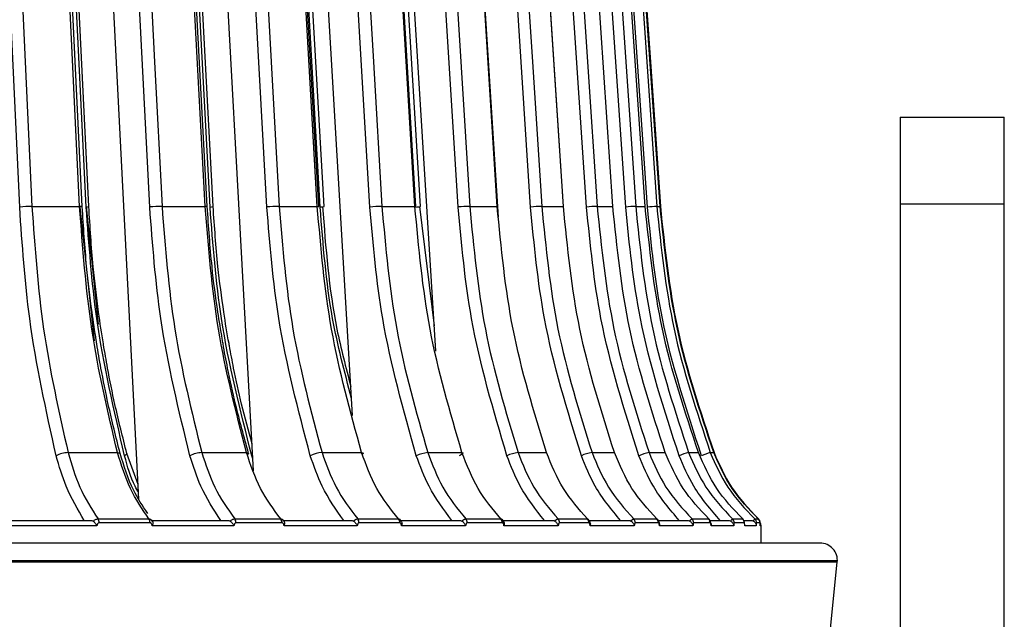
# Model space of a CAD drawing. Header units: millimetres. Extents: x -225 to 131, y -98 to 190.
# Tile 17 of 19: x 75 to 131, y -5 to 30. Entities that reach past the tile are written whole.
import ezdxf

# ---------------------------------------------------------------- set-up
doc = ezdxf.new("R2010")
doc.units = ezdxf.units.MM

msp = doc.modelspace()

# ---------------------------------------------------------------- linework, layer by layer
at = {"color": 7, "linetype": 'Continuous', "lineweight": 25}
for p, q in [((98.379, 56.725), (100.736, 18.872)), ((81.697, 2.03), (78.953, 55.614)), ((88.297, 3.658), (85.418, 55.614)), ((93.992, 6.844), (91.11, 55.614)), ((98.782, 10.539), (95.976, 55.614)), ((125.5, 24), (125.5, -10.5)), ((125.5, 24), (131.5, 24)), ((131.5, -37.5), (131.5, 24)), ((102.396, 18.251), (102.126, 22.414)), ((75.54, 18.872), (78.284, 18.872)), ((78.29, 18.837), (79.112, 11.134)), ((78.663, 18.872), (79.341, 12.09)), ((83.026, 18.872), (85.51, 18.872)), ((89.76, 18.872), (91.962, 18.872)), ((95.681, 18.872), (97.58, 18.872)), ((97.641, 18.837), (97.639, 18.869)), ((97.838, 18.872), (98.691, 12.002)), ((100.736, 18.872), (102.315, 18.872)), ((104.878, 18.872), (106.124, 18.872)), ((108.07, 18.872), (108.971, 18.872)), ((110.284, 18.872), (110.832, 18.872)), ((111.499, 18.872), (111.688, 18.872)), ((111.705, 18.872), (111.699, 18.871)), ((131.5, 19), (125.5, 19)), ((77.618, 4.702), (80.458, 4.702)), ((81.654, 2.868), (81.001, 4.655)), ((85.312, 4.702), (87.883, 4.702)), ((88.247, 4.555), (88.192, 4.526)), ((92.233, 4.702), (94.511, 4.702)), ((98.318, 4.702), (100.284, 4.702)), ((103.514, 4.702), (105.149, 4.702)), ((107.772, 4.702), (109.061, 4.702)), ((111.054, 4.702), (111.986, 4.702)), ((113.33, 4.702), (113.897, 4.702)), ((114.58, 4.702), (114.776, 4.702)), ((88.258, 4.351), (88.192, 4.526)), ((74.113, 0.8), (78.908, 0.8)), ((79.343, 0.888), (82.264, 0.888)), ((82.331, 0.668), (79.408, 0.668)), ((82.408, 0.8), (86.788, 0.8)), ((87.21, 0.888), (89.854, 0.888)), ((89.927, 0.668), (87.281, 0.668)), ((89.956, 0.8), (93.882, 0.8)), ((94.286, 0.888), (96.63, 0.888)), ((96.709, 0.668), (94.363, 0.668)), ((96.69, 0.8), (100.126, 0.8)), ((100.509, 0.888), (102.53, 0.888)), ((102.615, 0.668), (100.591, 0.668)), ((102.548, 0.8), (105.463, 0.8)), ((105.821, 0.888), (107.503, 0.888)), ((107.591, 0.668), (105.908, 0.668)), ((107.584, 0.8), (109.845, 0.8)), ((110.176, 0.888), (111.502, 0.888)), ((111.593, 0.668), (110.266, 0.668)), ((111.561, 0.8), (113.232, 0.8)), ((113.532, 0.888), (114.491, 0.888)), ((114.585, 0.668), (113.625, 0.668)), ((114.531, 0.8), (115.594, 0.8)), ((115.86, 0.888), (116.443, 0.888)), ((116.538, 0.668), (115.955, 0.668)), ((116.508, 0.8), (116.908, 0.8)), ((117.139, 0.888), (117.341, 0.888)), ((117.437, 0.668), (117.235, 0.668)), ((79.271, 0.5), (74.134, 0.5)), ((87.157, 0.5), (82.464, 0.5)), ((94.253, 0.5), (90.047, 0.5)), ((100.495, 0.5), (96.814, 0.5)), ((105.828, 0.5), (102.705, 0.5)), ((110.202, 0.5), (107.665, 0.5)), ((113.578, 0.5), (111.651, 0.5)), ((115.925, 0.5), (114.625, 0.5)), ((117.223, 0.5), (116.562, 0.5)), ((117.5, 0.5), (117.443, 0.5)), ((117.5, -0.5), (117.5, 0.5)), ((-121.894, -1.5), (121.894, -1.5)), ((121.889, -1.6), (-121.889, -1.6)), ((121.095, -9.5), (121.889, -1.6))]:
    msp.add_line(p, q, dxfattribs=at)
at = {"color": 7, "linetype": 'Continuous', "lineweight": 25, "flags": 128}
for points in [[(74.833, 18.837), (73.846, 40.035), (73.071, 56.691)], [(73.778, 56.725), (74.377, 43.855), (74.765, 35.527), (75.153, 27.2), (75.54, 18.872)], [(78.284, 18.872), (77.657, 31.742), (77.252, 40.07), (76.846, 48.398), (76.441, 56.725)], [(78.434, 18.862), (77.541, 37.197), (76.591, 56.715)], [(78.665, 18.837), (77.628, 40.035), (76.813, 56.691)], [(78.811, 18.862), (77.914, 37.197), (76.959, 56.715)], [(82.319, 18.837), (81.234, 40.035), (80.381, 56.691)], [(81.088, 56.725), (81.747, 43.855), (82.173, 35.527), (82.6, 27.2), (83.026, 18.872)], [(85.51, 18.872), (84.826, 31.742), (84.383, 40.07), (83.941, 48.398), (83.498, 56.725)], [(85.627, 18.863), (84.653, 37.198), (83.615, 56.717)], [(89.06, 18.837), (87.885, 40.035), (86.963, 56.691)], [(87.663, 56.725), (88.376, 43.855), (88.837, 35.527), (89.299, 27.2), (89.76, 18.872)], [(91.962, 18.872), (91.226, 31.742), (90.751, 40.07), (90.275, 48.398), (89.799, 56.725)], [(92.049, 18.864), (91.001, 37.2), (89.886, 56.718)], [(94.994, 18.837), (93.741, 40.035), (92.757, 56.691)], [(93.444, 56.725), (94.205, 43.855), (94.697, 35.527), (95.189, 27.2), (95.681, 18.872)], [(97.58, 18.872), (96.801, 31.742), (96.296, 40.07), (95.792, 48.398), (95.287, 56.725)], [(97.64, 18.865), (96.53, 37.201), (95.347, 56.719)], [(100.068, 18.837), (98.748, 40.035), (97.711, 56.691)], [(102.315, 18.872), (101.498, 31.742), (100.969, 40.07), (100.441, 48.398), (99.912, 56.725)], [(102.351, 18.866), (101.187, 37.202), (99.948, 56.72)], [(104.235, 18.837), (102.861, 40.035), (101.781, 56.691)], [(102.424, 56.725), (103.258, 43.855), (103.798, 35.527), (104.338, 27.2), (104.878, 18.872)], [(106.124, 18.872), (105.277, 31.742), (104.728, 40.07), (104.18, 48.398), (103.632, 56.725)], [(106.138, 18.867), (104.931, 37.203), (103.647, 56.721)], [(107.459, 18.837), (106.042, 40.035), (104.928, 56.691)], [(105.54, 56.725), (106.4, 43.855), (106.957, 35.527), (107.514, 27.2), (108.07, 18.872)], [(108.971, 18.872), (108.102, 31.742), (107.539, 40.07), (106.976, 48.398), (106.414, 56.725)], [(109.709, 18.837), (108.262, 40.035), (107.126, 56.691)], [(107.701, 56.725), (108.579, 43.855), (109.148, 35.527), (109.716, 27.2), (110.284, 18.872)], [(110.832, 18.872), (109.948, 31.742), (109.376, 40.07), (108.804, 48.398), (108.232, 56.725)], [(110.966, 18.837), (109.503, 40.035), (108.353, 56.691)], [(108.886, 56.725), (109.775, 43.855), (110.35, 35.527), (110.924, 27.2), (111.499, 18.872)], [(111.688, 18.872), (110.798, 31.742), (110.222, 40.07), (109.646, 48.398), (109.07, 56.725)], [(109.086, 56.725), (109.976, 43.855), (110.552, 35.527), (111.128, 27.2), (111.705, 18.872)], [(85.787, 18.837), (84.655, 40.035), (83.773, 56.573)], [(85.967, 18.863), (84.989, 37.198), (83.962, 56.43)], [(92.131, 18.837), (90.916, 40.035), (90.059, 55)], [(92.349, 18.864), (91.298, 37.2), (90.278, 55)], [(97.897, 18.866), (96.784, 37.201), (95.702, 55)], [(91.962, 18.872), (92.009, 18.871), (92.039, 18.869), (92.05, 18.866), (92.049, 18.864)], [(97.58, 18.872), (97.619, 18.871), (97.64, 18.869), (97.642, 18.866), (97.64, 18.865)], [(97.899, 18.869), (97.899, 18.866), (97.897, 18.866)], [(102.315, 18.872), (102.346, 18.871), (102.357, 18.869), (102.351, 18.866)], [(106.124, 18.872), (106.145, 18.871), (106.148, 18.869), (106.138, 18.867)], [(108.971, 18.872), (108.983, 18.871), (108.976, 18.869), (108.974, 18.869)], [(110.832, 18.872), (110.834, 18.871), (110.818, 18.869), (110.812, 18.869)], [(80.458, 4.702), (80.521, 4.699), (80.57, 4.689), (80.601, 4.673), (80.614, 4.653)], [(81.001, 4.654), (81.002, 4.651), (80.996, 4.624), (80.971, 4.594), (80.929, 4.561), (80.871, 4.526)], [(87.883, 4.702), (87.939, 4.699), (87.979, 4.689), (88.001, 4.673), (88.005, 4.651), (87.991, 4.624), (87.958, 4.594), (87.936, 4.578)], [(94.511, 4.702), (94.559, 4.699), (94.591, 4.689), (94.604, 4.673), (94.599, 4.651), (94.576, 4.624), (94.559, 4.611)], [(100.284, 4.702), (100.324, 4.699), (100.346, 4.689), (100.351, 4.673), (100.336, 4.651), (100.304, 4.624), (100.256, 4.594), (100.193, 4.561), (100.117, 4.526)]]:
    msp.add_lwpolyline(points, dxfattribs=at)
at = {"color": 7, "linetype": 'Continuous', "lineweight": 25}
for centre, radius, start, end in [((75.58, 10.797), 8.075, 90.2821, 95.3071), ((78.327, 18.39), 0.483, 77.2222, 95.1084), ((78.663, 19.297), 0.46, 270.2649, 288.7644), ((83.105, 10), 8.873, 90.5097, 95.0814), ((85.549, 18.602), 0.273, 73.291, 98.1885), ((85.769, 19.605), 0.768, 271.2962, 284.9363), ((89.885, 9.219), 9.654, 90.741, 94.903), ((92.072, 20.204), 1.368, 272.4798, 281.6661), ((95.861, 8.423), 10.45, 90.9882, 94.7621), ((97.515, 21.168), 2.334, 273.1026, 279.4266), ((100.986, 7.544), 11.331, 91.2659, 94.6494), ((105.224, 6.422), 12.454, 91.5926, 94.5546), ((108.566, 4.658), 14.222, 91.995, 94.4638), ((111.072, 0.933), 17.956, 92.5151, 94.3538), ((113.3, -13.084), 32.006, 93.2247, 94.1815), ((77.665, 3.094), 1.609, 91.6863, 117.1166), ((85.397, 2.956), 1.748, 92.7937, 116.1019), ((92.362, 2.823), 1.884, 93.948, 115.2954), ((98.502, 2.686), 2.025, 95.2065, 114.6547), ((103.766, 2.534), 2.183, 96.6394, 114.1374), ((108.119, 2.337), 2.391, 98.3405, 113.6927), ((111.548, 2.021), 2.727, 100.4462, 113.2486), ((114.116, 1.343), 3.45, 103.1682, 112.6859), ((116.378, -1.23), 6.199, 106.8611, 111.7852), ((79.03, 0.676), 0.378, 358.7802, 34.1287), ((81.963, 0.675), 0.369, 358.8279, 35.2235), ((86.927, 0.674), 0.354, 358.9266, 37.0435), ((89.58, 0.674), 0.348, 358.9885, 37.9989), ((94.026, 0.673), 0.337, 359.1067, 39.5728), ((96.376, 0.673), 0.332, 359.1762, 40.3907), ((100.266, 0.672), 0.325, 359.3021, 41.7233), ((102.293, 0.671), 0.321, 359.373, 42.407), ((105.592, 0.671), 0.316, 359.4958, 43.5044), ((107.278, 0.67), 0.313, 359.5621, 44.0576), ((109.957, 0.67), 0.309, 359.6725, 44.9267), ((111.286, 0.669), 0.307, 359.7294, 45.3531), ((113.32, 0.669), 0.305, 359.8193, 46), ((114.281, 0.668), 0.304, 359.8629, 46.3028), ((115.653, 0.668), 0.302, 359.9265, 46.7328), ((116.237, 0.668), 0.301, 359.954, 46.9146), ((116.935, 0.668), 0.3, 359.9873, 47.1312), ((117.137, 0.668), 0.3, 359.997, 47.1936), ((117.154, 0.668), 0.3, 359.9978, 47.1989), ((117.2, 0.5), 0.3, 360, 38.0678), ((120.894, -1.5), 1, 354.2568, 90)]:
    msp.add_arc(centre, radius, start, end, dxfattribs=at)
for points, knots in [([(76.932, 4.526), (76.351, 7.138), (75.314, 11.803), (74.98, 16.687), (74.833, 18.837)], [0, 0, 0, 0, 0.559687, 1, 1, 1, 1]), ([(75.54, 18.872), (75.708, 16.502), (76.051, 11.666), (77.089, 7.054), (77.618, 4.702)], [0, 0, 0, 0, 0.490197, 1, 1, 1, 1]), ([(80.458, 4.702), (79.904, 7.054), (78.819, 11.666), (78.46, 16.502), (78.284, 18.872)], [0, 0, 0, 0, 0.509803, 1, 1, 1, 1]), ([(79.238, 11.157), (79.155, 11.697), (78.937, 13.103), (78.635, 15.669), (78.507, 17.707), (78.434, 18.862)], [0, 0, 0, 0, 0.212988, 0.553905, 1, 1, 1, 1]), ([(80.871, 4.526), (80.261, 7.138), (79.171, 11.803), (78.82, 16.687), (78.665, 18.837)], [0, 0, 0, 0, 0.559687, 1, 1, 1, 1]), ([(79.656, 10.921), (79.653, 10.937), (79.545, 11.552), (79.332, 13.043), (79.01, 15.668), (78.883, 17.706), (78.811, 18.862)], [0, 0, 0, 0, 0.006172, 0.236665, 0.567326, 1, 1, 1, 1]), ([(84.628, 4.526), (83.989, 7.138), (82.848, 11.803), (82.481, 16.687), (82.319, 18.837)], [0, 0, 0, 0, 0.559687, 1, 1, 1, 1]), ([(83.026, 18.872), (83.211, 16.502), (83.588, 11.666), (84.73, 7.054), (85.312, 4.702)], [0, 0, 0, 0, 0.490197, 1, 1, 1, 1]), ([(87.883, 4.702), (87.278, 7.054), (86.093, 11.666), (85.702, 16.502), (85.51, 18.872)], [0, 0, 0, 0, 0.509803, 1, 1, 1, 1]), ([(86.491, 11.249), (86.404, 11.76), (86.172, 13.136), (85.847, 15.672), (85.707, 17.709), (85.627, 18.863)], [0, 0, 0, 0, 0.2038371, 0.5487187, 1, 1, 1, 1]), ([(88.192, 4.526), (87.527, 7.138), (86.338, 11.803), (85.955, 16.687), (85.787, 18.837)], [0, 0, 0, 0, 0.559687, 1, 1, 1, 1]), ([(86.902, 10.852), (86.895, 10.893), (86.772, 11.532), (86.535, 13.046), (86.184, 15.671), (86.046, 17.708), (85.967, 18.863)], [0, 0, 0, 0, 0.015385, 0.243741, 0.571337, 1, 1, 1, 1]), ([(91.557, 4.526), (90.866, 7.138), (89.632, 11.803), (89.235, 16.687), (89.06, 18.837)], [0, 0, 0, 0, 0.559687, 1, 1, 1, 1]), ([(89.76, 18.872), (89.96, 16.502), (90.368, 11.666), (91.603, 7.054), (92.233, 4.702)], [0, 0, 0, 0, 0.490197, 1, 1, 1, 1]), ([(94.511, 4.702), (93.862, 7.054), (92.588, 11.666), (92.168, 16.502), (91.962, 18.872)], [0, 0, 0, 0, 0.509803, 1, 1, 1, 1]), ([(93.934, 7.821), (93.53, 9.347), (92.581, 12.931), (92.295, 16.683), (92.131, 18.837)], [0, 0, 0, 0, 0.425654, 1, 1, 1, 1]), ([(92.263, 18.872), (92.444, 16.495), (92.712, 12.97), (93.603, 9.607), (93.893, 8.512)], [0, 0, 0, 0, 0.6743752, 1, 1, 1, 1]), ([(97.658, 4.526), (96.921, 7.138), (95.604, 11.803), (95.18, 16.687), (94.994, 18.837)], [0, 0, 0, 0, 0.559687, 1, 1, 1, 1]), ([(95.681, 18.872), (95.894, 16.502), (96.33, 11.666), (97.647, 7.054), (98.318, 4.702)], [0, 0, 0, 0, 0.4901968, 1, 1, 1, 1]), ([(100.284, 4.702), (99.596, 7.054), (98.245, 11.666), (97.799, 16.502), (97.58, 18.872)], [0, 0, 0, 0, 0.509803, 1, 1, 1, 1]), ([(102.874, 4.526), (102.098, 7.138), (100.711, 11.803), (100.264, 16.687), (100.068, 18.837)], [0, 0, 0, 0, 0.559687, 1, 1, 1, 1]), ([(100.736, 18.872), (100.96, 16.502), (101.419, 11.666), (102.806, 7.054), (103.514, 4.702)], [0, 0, 0, 0, 0.490197, 1, 1, 1, 1]), ([(105.149, 4.702), (104.427, 7.054), (103.012, 11.666), (102.544, 16.502), (102.315, 18.872)], [0, 0, 0, 0, 0.509803, 1, 1, 1, 1]), ([(107.158, 4.526), (106.35, 7.138), (104.905, 11.803), (104.44, 16.687), (104.235, 18.837)], [0, 0, 0, 0, 0.559687, 1, 1, 1, 1]), ([(104.878, 18.872), (105.112, 16.502), (105.589, 11.666), (107.035, 7.054), (107.772, 4.702)], [0, 0, 0, 0, 0.490197, 1, 1, 1, 1]), ([(109.061, 4.702), (108.313, 7.054), (106.846, 11.666), (106.361, 16.502), (106.124, 18.872)], [0, 0, 0, 0, 0.509803, 1, 1, 1, 1]), ([(110.472, 4.526), (109.639, 7.138), (108.149, 11.803), (107.67, 16.687), (107.459, 18.837)], [0, 0, 0, 0, 0.559687, 1, 1, 1, 1]), ([(108.07, 18.872), (108.312, 16.502), (108.804, 11.666), (110.294, 7.054), (111.054, 4.702)], [0, 0, 0, 0, 0.490197, 1, 1, 1, 1]), ([(111.986, 4.702), (111.218, 7.054), (109.712, 11.666), (109.215, 16.502), (108.971, 18.872)], [0, 0, 0, 0, 0.509803, 1, 1, 1, 1]), ([(112.786, 4.526), (111.935, 7.138), (110.414, 11.803), (109.925, 16.687), (109.709, 18.837)], [0, 0, 0, 0, 0.559687, 1, 1, 1, 1]), ([(110.284, 18.872), (110.531, 16.502), (111.033, 11.666), (112.555, 7.054), (113.33, 4.702)], [0, 0, 0, 0, 0.4901968, 1, 1, 1, 1]), ([(113.897, 4.702), (113.116, 7.054), (111.585, 11.666), (111.079, 16.502), (110.832, 18.872)], [0, 0, 0, 0, 0.509803, 1, 1, 1, 1]), ([(114.078, 4.526), (113.217, 7.138), (111.679, 11.803), (111.184, 16.687), (110.966, 18.837)], [0, 0, 0, 0, 0.559687, 1, 1, 1, 1]), ([(111.499, 18.872), (111.748, 16.502), (112.257, 11.666), (113.796, 7.054), (114.58, 4.702)], [0, 0, 0, 0, 0.4901968, 1, 1, 1, 1]), ([(114.776, 4.702), (113.99, 7.054), (112.447, 11.666), (111.938, 16.502), (111.688, 18.872)], [0, 0, 0, 0, 0.509803, 1, 1, 1, 1]), ([(111.705, 18.872), (111.954, 16.502), (112.464, 11.666), (114.006, 7.054), (114.793, 4.702)], [0, 0, 0, 0, 0.490197, 1, 1, 1, 1]), ([(80.614, 4.653), (80.377, 5.59), (79.969, 7.21), (79.551, 9.331), (79.327, 10.56), (79.248, 11.094), (79.238, 11.157)], [0, 0, 0, 0, 0.439398, 0.759234, 0.97172, 1, 1, 1, 1]), ([(81.001, 4.653), (80.764, 5.591), (80.355, 7.211), (79.931, 9.313), (79.733, 10.469), (79.656, 10.921)], [0, 0, 0, 0, 0.455609, 0.787244, 1, 1, 1, 1]), ([(88.006, 4.66), (87.748, 5.597), (87.302, 7.216), (86.846, 9.335), (86.596, 10.594), (86.505, 11.157), (86.491, 11.249)], [0, 0, 0, 0, 0.433682, 0.749356, 0.959076, 1, 1, 1, 1]), ([(88.211, 5.204), (88.003, 5.961), (87.608, 7.4), (87.194, 9.294), (86.982, 10.425), (86.902, 10.852)], [0, 0, 0, 0, 0.4083039, 0.7765167, 1, 1, 1, 1]), ([(77.618, 4.702), (77.821, 4.02), (78.244, 2.598), (78.967, 1.473), (79.343, 0.888)], [0, 0, 0, 0, 0.480094, 1, 1, 1, 1]), ([(82.264, 0.888), (81.885, 1.449), (81.127, 2.571), (80.681, 3.992), (80.458, 4.702)], [0, 0, 0, 0, 0.5, 1, 1, 1, 1]), ([(82.201, 1.203), (81.909, 1.637), (81.232, 2.641), (80.838, 3.925), (80.613, 4.654)], [0, 0, 0, 0, 0.431618, 1, 1, 1, 1]), ([(85.312, 4.702), (85.535, 4.02), (86.001, 2.598), (86.796, 1.473), (87.21, 0.888)], [0, 0, 0, 0, 0.480094, 1, 1, 1, 1]), ([(89.854, 0.888), (89.44, 1.449), (88.613, 2.571), (88.126, 3.992), (87.883, 4.702)], [0, 0, 0, 0, 0.5, 1, 1, 1, 1]), ([(92.233, 4.702), (92.474, 4.02), (92.978, 2.598), (93.839, 1.473), (94.286, 0.888)], [0, 0, 0, 0, 0.480094, 1, 1, 1, 1]), ([(96.63, 0.888), (96.185, 1.449), (95.296, 2.571), (94.773, 3.992), (94.511, 4.702)], [0, 0, 0, 0, 0.5, 1, 1, 1, 1]), ([(98.318, 4.702), (98.576, 4.02), (99.114, 2.598), (100.032, 1.473), (100.509, 0.888)], [0, 0, 0, 0, 0.480094, 1, 1, 1, 1]), ([(102.53, 0.888), (102.059, 1.449), (101.116, 2.571), (100.562, 3.992), (100.284, 4.702)], [0, 0, 0, 0, 0.5, 1, 1, 1, 1]), ([(103.514, 4.702), (103.786, 4.02), (104.352, 2.598), (105.319, 1.473), (105.821, 0.888)], [0, 0, 0, 0, 0.4800942, 1, 1, 1, 1]), ([(107.503, 0.888), (107.009, 1.449), (106.021, 2.571), (105.44, 3.992), (105.149, 4.702)], [0, 0, 0, 0, 0.5, 1, 1, 1, 1]), ([(107.772, 4.702), (108.055, 4.02), (108.645, 2.598), (109.652, 1.473), (110.176, 0.888)], [0, 0, 0, 0, 0.480094, 1, 1, 1, 1]), ([(111.502, 0.888), (110.989, 1.449), (109.965, 2.571), (109.363, 3.992), (109.061, 4.702)], [0, 0, 0, 0, 0.5, 1, 1, 1, 1]), ([(111.054, 4.702), (111.346, 4.02), (111.954, 2.598), (112.992, 1.473), (113.532, 0.888)], [0, 0, 0, 0, 0.480094, 1, 1, 1, 1]), ([(114.491, 0.888), (113.965, 1.449), (112.913, 2.571), (112.295, 3.992), (111.986, 4.702)], [0, 0, 0, 0, 0.5, 1, 1, 1, 1]), ([(113.33, 4.702), (113.628, 4.02), (114.249, 2.598), (115.309, 1.473), (115.86, 0.888)], [0, 0, 0, 0, 0.480094, 1, 1, 1, 1]), ([(116.443, 0.888), (115.908, 1.449), (114.839, 2.571), (114.211, 3.992), (113.897, 4.702)], [0, 0, 0, 0, 0.5, 1, 1, 1, 1]), ([(114.58, 4.702), (114.882, 4.02), (115.509, 2.598), (116.582, 1.473), (117.139, 0.888)], [0, 0, 0, 0, 0.480094, 1, 1, 1, 1]), ([(117.341, 0.888), (116.802, 1.449), (115.725, 2.571), (115.092, 3.992), (114.776, 4.702)], [0, 0, 0, 0, 0.5, 1, 1, 1, 1]), ([(114.793, 4.702), (115.095, 4.02), (115.724, 2.598), (116.799, 1.473), (117.358, 0.888)], [0, 0, 0, 0, 0.480094, 1, 1, 1, 1]), ([(78.549, 0.8), (78.174, 1.429), (77.505, 2.55), (77.107, 3.923), (76.932, 4.526)], [0, 0, 0, 0, 0.560781, 1, 1, 1, 1]), ([(81.678, 2.406), (81.609, 2.524), (81.248, 3.149), (81.04, 3.91), (80.871, 4.526)], [0, 0, 0, 0, 0.189367, 1, 1, 1, 1]), ([(86.406, 0.8), (85.994, 1.429), (85.259, 2.55), (84.82, 3.923), (84.628, 4.526)], [0, 0, 0, 0, 0.560781, 1, 1, 1, 1]), ([(93.482, 0.8), (93.035, 1.429), (92.24, 2.55), (91.766, 3.923), (91.557, 4.526)], [0, 0, 0, 0, 0.560781, 1, 1, 1, 1]), ([(99.71, 0.8), (99.234, 1.429), (98.386, 2.55), (97.88, 3.923), (97.658, 4.526)], [0, 0, 0, 0, 0.560781, 1, 1, 1, 1]), ([(105.036, 0.8), (104.535, 1.429), (103.641, 2.55), (103.108, 3.923), (102.874, 4.526)], [0, 0, 0, 0, 0.560781, 1, 1, 1, 1]), ([(109.41, 0.8), (108.888, 1.429), (107.957, 2.55), (107.402, 3.923), (107.158, 4.526)], [0, 0, 0, 0, 0.560781, 1, 1, 1, 1]), ([(112.794, 0.8), (112.256, 1.429), (111.296, 2.55), (110.723, 3.923), (110.472, 4.526)], [0, 0, 0, 0, 0.560781, 1, 1, 1, 1]), ([(115.156, 0.8), (114.607, 1.429), (113.627, 2.55), (113.042, 3.923), (112.786, 4.526)], [0, 0, 0, 0, 0.560781, 1, 1, 1, 1]), ([(78.908, 0.8), (78.935, 0.798), (78.989, 0.795), (79.034, 0.772), (79.057, 0.76)], [0, 0, 0, 0, 0.5013338, 1, 1, 1, 1]), ([(79.057, 0.76), (79.102, 0.794), (79.171, 0.847), (79.27, 0.882), (79.318, 0.886), (79.343, 0.888)], [0, 0, 0, 0, 0.480439, 0.736529, 1, 1, 1, 1]), ([(79.057, 0.76), (79.078, 0.745), (79.119, 0.714), (79.176, 0.649), (79.228, 0.576), (79.257, 0.526), (79.271, 0.5)], [0, 0, 0, 0, 0.236075, 0.479693, 0.733544, 1, 1, 1, 1]), ([(79.408, 0.668), (79.39, 0.664), (79.353, 0.656), (79.301, 0.596), (79.282, 0.536), (79.271, 0.5)], [0, 0, 0, 0, 0.279609, 0.560001, 1, 1, 1, 1]), ([(82.264, 0.888), (82.287, 0.886), (82.331, 0.882), (82.407, 0.847), (82.443, 0.794), (82.466, 0.76)], [0, 0, 0, 0, 0.263471, 0.5195608, 1, 1, 1, 1]), ([(82.464, 0.5), (82.457, 0.524), (82.445, 0.57), (82.412, 0.624), (82.373, 0.66), (82.345, 0.665), (82.331, 0.668)], [0, 0, 0, 0, 0.281116, 0.559961, 0.780263, 1, 1, 1, 1]), ([(82.466, 0.76), (82.477, 0.745), (82.498, 0.714), (82.507, 0.649), (82.498, 0.576), (82.475, 0.526), (82.464, 0.5)], [0, 0, 0, 0, 0.236075, 0.479693, 0.733544, 1, 1, 1, 1]), ([(86.788, 0.8), (86.816, 0.798), (86.871, 0.795), (86.919, 0.772), (86.943, 0.76)], [0, 0, 0, 0, 0.501334, 1, 1, 1, 1]), ([(86.943, 0.76), (86.985, 0.794), (87.051, 0.847), (87.142, 0.882), (87.187, 0.886), (87.21, 0.888)], [0, 0, 0, 0, 0.480439, 0.736529, 1, 1, 1, 1]), ([(86.943, 0.76), (86.964, 0.745), (87.008, 0.714), (87.066, 0.649), (87.117, 0.576), (87.143, 0.526), (87.157, 0.5)], [0, 0, 0, 0, 0.236075, 0.479693, 0.733544, 1, 1, 1, 1]), ([(87.281, 0.668), (87.264, 0.664), (87.231, 0.656), (87.184, 0.596), (87.167, 0.536), (87.157, 0.5)], [0, 0, 0, 0, 0.279609, 0.560001, 1, 1, 1, 1]), ([(89.854, 0.888), (89.874, 0.886), (89.914, 0.882), (89.98, 0.847), (90.01, 0.794), (90.029, 0.76)], [0, 0, 0, 0, 0.263471, 0.519561, 1, 1, 1, 1]), ([(90.047, 0.5), (90.041, 0.524), (90.03, 0.57), (90, 0.624), (89.965, 0.66), (89.94, 0.665), (89.927, 0.668)], [0, 0, 0, 0, 0.281116, 0.559961, 0.780263, 1, 1, 1, 1]), ([(90.029, 0.76), (90.041, 0.745), (90.066, 0.714), (90.08, 0.649), (90.077, 0.576), (90.057, 0.526), (90.047, 0.5)], [0, 0, 0, 0, 0.236075, 0.479693, 0.733544, 1, 1, 1, 1]), ([(93.882, 0.8), (93.91, 0.798), (93.967, 0.795), (94.016, 0.772), (94.041, 0.76)], [0, 0, 0, 0, 0.501334, 1, 1, 1, 1]), ([(94.041, 0.76), (94.081, 0.794), (94.142, 0.847), (94.226, 0.882), (94.266, 0.886), (94.286, 0.888)], [0, 0, 0, 0, 0.480439, 0.736529, 1, 1, 1, 1]), ([(94.041, 0.76), (94.063, 0.745), (94.108, 0.714), (94.166, 0.649), (94.217, 0.576), (94.241, 0.526), (94.253, 0.5)], [0, 0, 0, 0, 0.236075, 0.479693, 0.733544, 1, 1, 1, 1]), ([(94.363, 0.668), (94.349, 0.664), (94.319, 0.656), (94.277, 0.596), (94.262, 0.536), (94.253, 0.5)], [0, 0, 0, 0, 0.279609, 0.560001, 1, 1, 1, 1]), ([(96.63, 0.888), (96.647, 0.886), (96.683, 0.882), (96.738, 0.847), (96.761, 0.794), (96.776, 0.76)], [0, 0, 0, 0, 0.263471, 0.519561, 1, 1, 1, 1]), ([(96.814, 0.5), (96.809, 0.524), (96.799, 0.57), (96.773, 0.624), (96.742, 0.66), (96.72, 0.665), (96.709, 0.668)], [0, 0, 0, 0, 0.281116, 0.559961, 0.780263, 1, 1, 1, 1]), ([(96.776, 0.76), (96.79, 0.745), (96.819, 0.714), (96.839, 0.649), (96.84, 0.576), (96.823, 0.526), (96.814, 0.5)], [0, 0, 0, 0, 0.236075, 0.479693, 0.733544, 1, 1, 1, 1]), ([(100.126, 0.8), (100.154, 0.798), (100.211, 0.795), (100.262, 0.772), (100.288, 0.76)], [0, 0, 0, 0, 0.501334, 1, 1, 1, 1]), ([(100.288, 0.76), (100.325, 0.794), (100.381, 0.847), (100.456, 0.882), (100.491, 0.886), (100.509, 0.888)], [0, 0, 0, 0, 0.4804392, 0.736529, 1, 1, 1, 1]), ([(100.288, 0.76), (100.31, 0.745), (100.356, 0.714), (100.415, 0.649), (100.463, 0.576), (100.484, 0.526), (100.495, 0.5)], [0, 0, 0, 0, 0.236075, 0.479693, 0.733544, 1, 1, 1, 1]), ([(100.591, 0.668), (100.579, 0.664), (100.553, 0.656), (100.516, 0.596), (100.503, 0.536), (100.495, 0.5)], [0, 0, 0, 0, 0.279609, 0.560001, 1, 1, 1, 1]), ([(102.53, 0.888), (102.546, 0.886), (102.576, 0.882), (102.621, 0.847), (102.637, 0.794), (102.647, 0.76)], [0, 0, 0, 0, 0.263471, 0.519561, 1, 1, 1, 1]), ([(102.717, 0.645), (102.709, 0.67), (102.692, 0.723), (102.655, 0.797), (102.62, 0.837), (102.603, 0.858)], [0, 0, 0, 0, 0.296211, 0.646402, 1, 1, 1, 1]), ([(102.705, 0.5), (102.701, 0.524), (102.692, 0.57), (102.67, 0.624), (102.643, 0.66), (102.624, 0.665), (102.615, 0.668)], [0, 0, 0, 0, 0.281116, 0.559961, 0.780263, 1, 1, 1, 1]), ([(102.647, 0.76), (102.663, 0.745), (102.695, 0.714), (102.72, 0.649), (102.726, 0.576), (102.712, 0.526), (102.705, 0.5)], [0, 0, 0, 0, 0.236075, 0.479693, 0.733544, 1, 1, 1, 1]), ([(105.463, 0.8), (105.491, 0.798), (105.548, 0.795), (105.6, 0.772), (105.626, 0.76)], [0, 0, 0, 0, 0.501334, 1, 1, 1, 1]), ([(105.626, 0.76), (105.66, 0.794), (105.711, 0.847), (105.777, 0.882), (105.806, 0.886), (105.821, 0.888)], [0, 0, 0, 0, 0.480439, 0.736529, 1, 1, 1, 1]), ([(105.626, 0.76), (105.649, 0.745), (105.696, 0.714), (105.753, 0.649), (105.8, 0.576), (105.818, 0.526), (105.828, 0.5)], [0, 0, 0, 0, 0.236075, 0.479693, 0.733544, 1, 1, 1, 1]), ([(105.908, 0.668), (105.897, 0.664), (105.876, 0.656), (105.845, 0.596), (105.834, 0.536), (105.828, 0.5)], [0, 0, 0, 0, 0.279609, 0.560001, 1, 1, 1, 1]), ([(107.503, 0.888), (107.515, 0.886), (107.54, 0.883), (107.556, 0.862), (107.564, 0.852)], [0, 0, 0, 0, 0.507103, 1, 1, 1, 1]), ([(107.674, 0.599), (107.668, 0.63), (107.657, 0.695), (107.614, 0.791), (107.575, 0.839), (107.554, 0.865)], [0, 0, 0, 0, 0.298988, 0.61725, 1, 1, 1, 1]), ([(107.588, 0.76), (107.606, 0.745), (107.641, 0.714), (107.671, 0.649), (107.682, 0.576), (107.671, 0.526), (107.665, 0.5)], [0, 0, 0, 0, 0.236075, 0.479693, 0.733544, 1, 1, 1, 1]), ([(107.665, 0.5), (107.662, 0.524), (107.655, 0.57), (107.637, 0.624), (107.615, 0.66), (107.599, 0.665), (107.591, 0.668)], [0, 0, 0, 0, 0.281116, 0.559961, 0.780263, 1, 1, 1, 1]), ([(109.845, 0.8), (109.873, 0.798), (109.93, 0.795), (109.982, 0.772), (110.008, 0.76)], [0, 0, 0, 0, 0.501334, 1, 1, 1, 1]), ([(110.008, 0.76), (110.038, 0.794), (110.084, 0.847), (110.14, 0.882), (110.164, 0.886), (110.176, 0.888)], [0, 0, 0, 0, 0.480439, 0.736529, 1, 1, 1, 1]), ([(110.008, 0.76), (110.031, 0.745), (110.078, 0.714), (110.134, 0.649), (110.178, 0.576), (110.194, 0.526), (110.202, 0.5)], [0, 0, 0, 0, 0.236075, 0.479693, 0.733544, 1, 1, 1, 1]), ([(110.266, 0.668), (110.257, 0.664), (110.24, 0.656), (110.216, 0.596), (110.207, 0.536), (110.202, 0.5)], [0, 0, 0, 0, 0.279609, 0.5600005, 1, 1, 1, 1]), ([(111.502, 0.888), (111.511, 0.886), (111.53, 0.882), (111.553, 0.847), (111.554, 0.794), (111.555, 0.76)], [0, 0, 0, 0, 0.263471, 0.519561, 1, 1, 1, 1]), ([(111.657, 0.568), (111.651, 0.608), (111.64, 0.683), (111.596, 0.792), (111.557, 0.843), (111.536, 0.87)], [0, 0, 0, 0, 0.341138, 0.637603, 1, 1, 1, 1]), ([(111.555, 0.76), (111.574, 0.745), (111.612, 0.714), (111.646, 0.649), (111.662, 0.576), (111.655, 0.526), (111.651, 0.5)], [0, 0, 0, 0, 0.236075, 0.479693, 0.733544, 1, 1, 1, 1]), ([(111.651, 0.5), (111.648, 0.524), (111.643, 0.57), (111.629, 0.624), (111.611, 0.66), (111.599, 0.665), (111.593, 0.668)], [0, 0, 0, 0, 0.281116, 0.559961, 0.780263, 1, 1, 1, 1]), ([(113.232, 0.8), (113.26, 0.798), (113.315, 0.795), (113.367, 0.772), (113.393, 0.76)], [0, 0, 0, 0, 0.501334, 1, 1, 1, 1]), ([(113.393, 0.76), (113.419, 0.794), (113.459, 0.847), (113.505, 0.882), (113.523, 0.886), (113.532, 0.888)], [0, 0, 0, 0, 0.480439, 0.736529, 1, 1, 1, 1]), ([(113.393, 0.76), (113.416, 0.745), (113.464, 0.714), (113.518, 0.649), (113.559, 0.576), (113.571, 0.526), (113.578, 0.5)], [0, 0, 0, 0, 0.236075, 0.479693, 0.733544, 1, 1, 1, 1]), ([(113.625, 0.668), (113.619, 0.664), (113.606, 0.656), (113.588, 0.596), (113.582, 0.536), (113.578, 0.5)], [0, 0, 0, 0, 0.279609, 0.560001, 1, 1, 1, 1]), ([(114.491, 0.888), (114.497, 0.885), (114.509, 0.88), (114.518, 0.868), (114.517, 0.851), (114.517, 0.85)], [0, 0, 0, 0, 0.5012503, 0.9884581, 1, 1, 1, 1]), ([(114.627, 0.552), (114.62, 0.607), (114.609, 0.697), (114.567, 0.803), (114.529, 0.851), (114.51, 0.874)], [0, 0, 0, 0, 0.452041, 0.725707, 1, 1, 1, 1]), ([(114.512, 0.76), (114.532, 0.745), (114.573, 0.714), (114.611, 0.649), (114.632, 0.576), (114.628, 0.526), (114.625, 0.5)], [0, 0, 0, 0, 0.236075, 0.479693, 0.733544, 1, 1, 1, 1]), ([(114.625, 0.5), (114.624, 0.524), (114.62, 0.57), (114.61, 0.624), (114.598, 0.66), (114.589, 0.665), (114.585, 0.668)], [0, 0, 0, 0, 0.281116, 0.559961, 0.780263, 1, 1, 1, 1]), ([(115.594, 0.8), (115.621, 0.798), (115.675, 0.795), (115.726, 0.772), (115.752, 0.76)], [0, 0, 0, 0, 0.5013338, 1, 1, 1, 1]), ([(115.752, 0.76), (115.774, 0.794), (115.808, 0.847), (115.842, 0.882), (115.854, 0.886), (115.86, 0.888)], [0, 0, 0, 0, 0.480439, 0.736529, 1, 1, 1, 1]), ([(115.752, 0.76), (115.775, 0.745), (115.822, 0.714), (115.874, 0.649), (115.911, 0.576), (115.92, 0.526), (115.925, 0.5)], [0, 0, 0, 0, 0.236075, 0.479693, 0.733544, 1, 1, 1, 1]), ([(115.955, 0.668), (115.951, 0.664), (115.943, 0.656), (115.932, 0.596), (115.928, 0.536), (115.925, 0.5)], [0, 0, 0, 0, 0.279609, 0.560001, 1, 1, 1, 1]), ([(116.545, 0.657), (116.544, 0.673), (116.543, 0.698), (116.534, 0.719), (116.531, 0.727)], [0, 0, 0, 0, 0.651965, 1, 1, 1, 1]), ([(116.562, 0.5), (116.561, 0.524), (116.558, 0.57), (116.553, 0.624), (116.546, 0.66), (116.541, 0.665), (116.538, 0.668)], [0, 0, 0, 0, 0.281116, 0.559961, 0.780263, 1, 1, 1, 1]), ([(116.908, 0.8), (116.935, 0.798), (116.987, 0.795), (117.037, 0.772), (117.062, 0.76)], [0, 0, 0, 0, 0.501334, 1, 1, 1, 1]), ([(117.062, 0.76), (117.08, 0.794), (117.107, 0.847), (117.13, 0.882), (117.136, 0.886), (117.139, 0.888)], [0, 0, 0, 0, 0.480439, 0.736529, 1, 1, 1, 1]), ([(117.062, 0.76), (117.085, 0.745), (117.131, 0.714), (117.18, 0.649), (117.214, 0.576), (117.22, 0.526), (117.223, 0.5)], [0, 0, 0, 0, 0.2360748, 0.4796934, 0.7335442, 1, 1, 1, 1]), ([(117.235, 0.668), (117.234, 0.664), (117.23, 0.656), (117.226, 0.596), (117.224, 0.536), (117.223, 0.5)], [0, 0, 0, 0, 0.279609, 0.560001, 1, 1, 1, 1]), ([(117.443, 0.666), (117.443, 0.675), (117.442, 0.697), (117.435, 0.717), (117.431, 0.728)], [0, 0, 0, 0, 0.432602, 1, 1, 1, 1]), ([(117.443, 0.5), (117.442, 0.524), (117.442, 0.57), (117.44, 0.624), (117.439, 0.66), (117.437, 0.665), (117.437, 0.668)], [0, 0, 0, 0, 0.281116, 0.559961, 0.780263, 1, 1, 1, 1]), ([(120.894, -0.5), (120.793, -0.5), (120.591, -0.5), (118.969, -0.5), (116.425, -0.5), (112.927, -0.5), (108.584, -0.5), (103.198, -0.5), (96.734, -0.5), (89.205, -0.5), (81.154, -0.5), (72.707, -0.5), (64.016, -0.5), (55.217, -0.5), (46.487, -0.5), (37.925, -0.5), (28.823, -0.5), (19.282, -0.5), (9.431, -0.5), (3.066, -0.5), (0, -0.5)], [0, 0, 0, 0, 0.059373, 0.118488, 0.177096, 0.23496, 0.29186, 0.347598, 0.411561, 0.473444, 0.53307, 0.590314, 0.64607, 0.69924, 0.749827, 0.797867, 0.843421, 0.899443, 0.951557, 1, 1, 1, 1])]:
    msp.add_open_spline(points, degree=3, knots=knots, dxfattribs=at)

doc.saveas('drawing.dxf')
